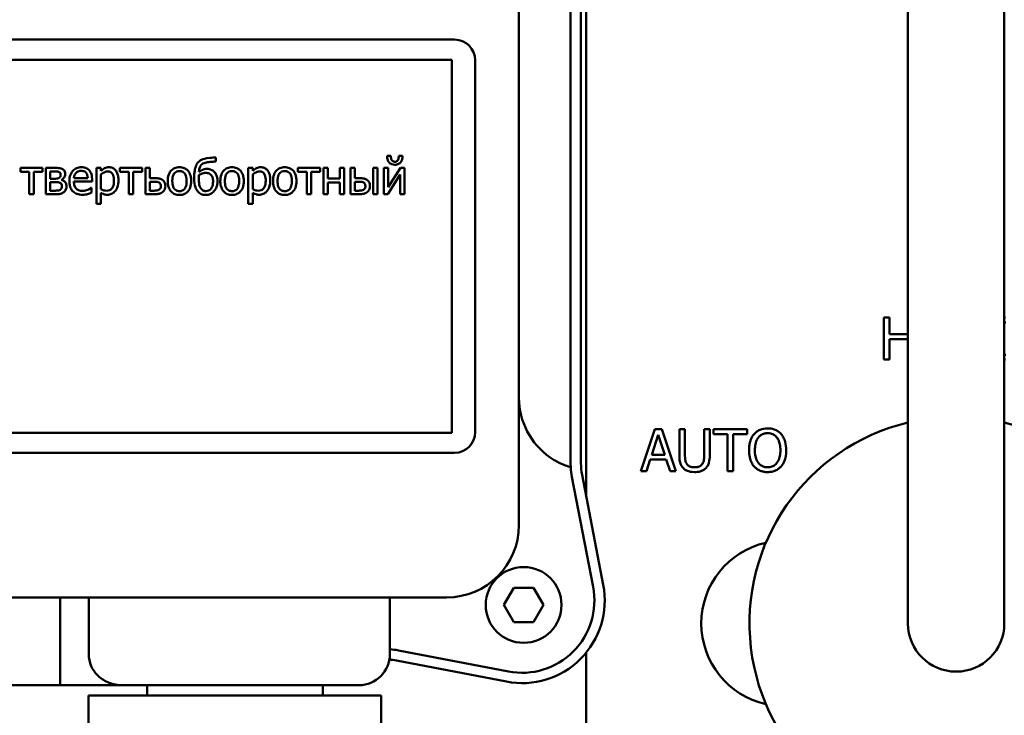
# Model space of a CAD drawing. Header units: millimetres. Extents: x -4813 to 10023, y -389 to 1491.
# Tile 15 of 32: x 513 to 585, y 763 to 813. Entities that reach past the tile are written whole.
import ezdxf

# ---------------------------------------------------------------- set-up
doc = ezdxf.new("R2010")
doc.units = ezdxf.units.MM
doc.header["$LTSCALE"] = 4
doc.layers.add('Видимый контур (ГОСТ)', color=7, linetype='Continuous', lineweight=50)

msp = doc.modelspace()

# ---------------------------------------------------------------- linework, layer by layer
at = {"layer": 'Видимый контур (ГОСТ)'}
for p, q in [((549.495, 776.414), (549.495, 840.914)), ((553.995, 836.419), (553.995, 780.909)), ((553.245, 781.895), (553.245, 835.436)), ((577.731, 828.161), (577.731, 777.276)), ((584.731, 828.161), (584.731, 777.276)), ((554.383, 818.167), (554.383, 798.93)), ((480.316, 811.662), (544.816, 811.662)), ((544.613, 810.205), (482.177, 810.205)), ((544.613, 783.123), (544.613, 810.205)), ((546.316, 810.162), (546.316, 783.162)), ((527.489, 802.81), (527.489, 803.107)), ((540.197, 803.228), (539.921, 803.228)), ((541.045, 803.228), (540.769, 803.228)), ((513.296, 802.343), (513.296, 802.063)), ((514.914, 802.343), (513.296, 802.343)), ((513.296, 802.063), (513.945, 802.063)), ((513.945, 802.063), (513.945, 800.437)), ((514.266, 800.437), (514.266, 802.063)), ((514.266, 802.063), (514.914, 802.063)), ((514.914, 802.063), (514.914, 802.343)), ((515.853, 802.343), (515.153, 802.343)), ((515.153, 802.343), (515.153, 800.437)), ((515.47, 801.565), (515.47, 802.088)), ((515.47, 802.088), (515.775, 802.088)), ((519.144, 802.343), (518.823, 802.343)), ((518.823, 802.343), (518.823, 799.735)), ((519.144, 802.143), (519.144, 802.343)), ((520.527, 802.343), (520.527, 802.063)), ((522.145, 802.343), (520.527, 802.343)), ((520.527, 802.063), (521.176, 802.063)), ((521.176, 802.063), (521.176, 800.437)), ((521.497, 800.437), (521.497, 802.063)), ((521.497, 802.063), (522.145, 802.063)), ((522.145, 802.063), (522.145, 802.343)), ((522.705, 802.343), (522.384, 802.343)), ((522.384, 802.343), (522.384, 800.437)), ((522.705, 801.6), (522.705, 802.343)), ((530.165, 802.343), (529.843, 802.343)), ((529.843, 802.343), (529.843, 799.735)), ((530.165, 802.143), (530.165, 802.343)), ((535.061, 802.343), (533.443, 802.343)), ((533.443, 802.343), (533.443, 802.063)), ((533.443, 802.063), (534.092, 802.063)), ((534.092, 802.063), (534.092, 800.437)), ((534.413, 800.437), (534.413, 802.063)), ((534.413, 802.063), (535.061, 802.063)), ((535.061, 802.063), (535.061, 802.343)), ((535.621, 802.343), (535.3, 802.343)), ((535.3, 802.343), (535.3, 800.437)), ((535.621, 801.571), (535.621, 802.343)), ((536.803, 802.343), (536.482, 802.343)), ((536.482, 802.343), (536.482, 801.571)), ((536.803, 800.437), (536.803, 802.343)), ((537.587, 802.343), (537.266, 802.343)), ((537.266, 802.343), (537.266, 800.437)), ((537.587, 801.6), (537.587, 802.343)), ((539.221, 802.343), (538.9, 802.343)), ((538.9, 802.343), (538.9, 800.437)), ((539.221, 800.437), (539.221, 802.343)), ((540.003, 802.343), (539.686, 802.343)), ((539.686, 802.343), (539.686, 800.437)), ((540.003, 800.943), (540.003, 802.343)), ((540.889, 802.343), (540.003, 800.943)), ((541.189, 802.343), (540.889, 802.343)), ((541.189, 800.437), (541.189, 802.343)), ((515.838, 801.565), (515.47, 801.565)), ((516.283, 801.481), (516.275, 801.491)), ((518.185, 801.602), (517.178, 801.602)), ((517.178, 801.357), (518.498, 801.357)), ((518.498, 801.357), (518.498, 801.532)), ((519.144, 800.793), (519.144, 801.876)), ((523.059, 801.6), (522.705, 801.6)), ((522.705, 800.692), (522.705, 801.341)), ((522.705, 801.341), (522.944, 801.341)), ((530.165, 800.793), (530.165, 801.876)), ((536.482, 801.571), (535.621, 801.571)), ((537.912, 801.6), (537.587, 801.6)), ((537.587, 800.692), (537.587, 801.341)), ((537.587, 801.341), (537.797, 801.341)), ((539.977, 800.437), (540.872, 801.859)), ((540.872, 801.859), (540.872, 800.437)), ((515.47, 800.692), (515.47, 801.316)), ((515.47, 801.316), (515.847, 801.316)), ((515.748, 800.692), (515.47, 800.692)), ((518.463, 800.904), (518.444, 800.904)), ((518.463, 800.554), (518.463, 800.904)), ((522.936, 800.692), (522.705, 800.692)), ((535.621, 800.437), (535.621, 801.295)), ((535.621, 801.295), (536.482, 801.295)), ((536.482, 801.295), (536.482, 800.437)), ((537.789, 800.692), (537.587, 800.692)), ((513.945, 800.437), (514.266, 800.437)), ((515.153, 800.437), (515.902, 800.437)), ((519.144, 799.735), (519.144, 800.534)), ((521.176, 800.437), (521.497, 800.437)), ((522.384, 800.437), (523.051, 800.437)), ((530.165, 799.735), (530.165, 800.534)), ((534.092, 800.437), (534.413, 800.437)), ((535.3, 800.437), (535.621, 800.437)), ((536.482, 800.437), (536.803, 800.437)), ((537.266, 800.437), (537.902, 800.437)), ((538.9, 800.437), (539.221, 800.437)), ((539.686, 800.437), (539.977, 800.437)), ((540.872, 800.437), (541.189, 800.437)), ((518.823, 799.735), (519.144, 799.735)), ((529.843, 799.735), (530.165, 799.735)), ((554.383, 798.93), (554.383, 784.158)), ((576.385, 791.478), (575.98, 791.478)), ((575.98, 788.43), (575.98, 791.478)), ((576.385, 791.478), (576.385, 790.283)), ((584.818, 791.478), (584.731, 791.478)), ((584.731, 791.127), (584.838, 791.127)), ((577.731, 790.283), (576.385, 790.283)), ((576.385, 789.922), (576.385, 788.43)), ((576.385, 789.922), (577.731, 789.922)), ((584.838, 788.781), (584.731, 788.781)), ((575.98, 788.43), (576.385, 788.43)), ((584.731, 788.43), (584.825, 788.43)), ((554.383, 784.158), (554.383, 778.46)), ((482.177, 783.123), (544.613, 783.123)), ((558.334, 780.327), (559.361, 783.375)), ((559.601, 782.96), (559.132, 781.525)), ((559.86, 783.375), (559.361, 783.375)), ((560.073, 781.525), (559.601, 782.96)), ((559.86, 783.375), (560.888, 780.327)), ((561.14, 781.473), (561.14, 783.375)), ((561.545, 783.375), (561.14, 783.375)), ((561.545, 783.375), (561.545, 781.473)), ((563.345, 783.375), (562.94, 783.375)), ((562.94, 781.463), (562.94, 783.375)), ((563.345, 783.375), (563.345, 781.473)), ((566.065, 783.375), (563.615, 783.375)), ((563.615, 783.014), (563.615, 783.375)), ((563.615, 783.014), (564.637, 783.014)), ((564.637, 780.327), (564.637, 783.014)), ((565.042, 783.014), (565.042, 780.327)), ((565.042, 783.014), (566.065, 783.014)), ((566.065, 783.375), (566.065, 783.014)), ((544.816, 781.662), (480.316, 781.662)), ((553.245, 780.909), (553.245, 781.895)), ((560.073, 781.525), (559.132, 781.525)), ((559.02, 781.179), (558.744, 780.327)), ((559.02, 781.179), (560.184, 781.179)), ((560.46, 780.327), (560.184, 781.179)), ((554.875, 771.931), (553.339, 779.918)), ((554.076, 780.059), (555.611, 772.073)), ((558.334, 780.327), (558.744, 780.327)), ((560.46, 780.327), (560.888, 780.327)), ((564.637, 780.327), (565.042, 780.327)), ((577.731, 777.276), (577.731, 769.276)), ((584.731, 769.276), (584.731, 777.276)), ((548.39, 770.616), (549.111, 771.866)), ((549.111, 771.866), (550.555, 771.866)), ((550.555, 771.866), (551.276, 770.616)), ((479.745, 771.164), (544.245, 771.164)), ((516.188, 771.164), (516.188, 764.789)), ((518.263, 771.164), (518.263, 767.039)), ((540.12, 771.164), (540.12, 767.039)), ((549.111, 769.366), (548.39, 770.616)), ((551.276, 770.616), (550.555, 769.366)), ((550.555, 769.366), (549.111, 769.366)), ((540.741, 767.32), (548.728, 765.784)), ((554.383, 767.166), (554.383, 750.013)), ((548.586, 765.048), (540.6, 766.583)), ((507.802, 764.789), (516.188, 764.789)), ((520.688, 764.789), (516.188, 764.789)), ((537.87, 764.789), (520.688, 764.789)), ((522.495, 764.789), (522.495, 764.039)), ((535.245, 764.789), (535.245, 764.039)), ((518.245, 764.039), (518.555, 764.039)), ((518.245, 764.039), (518.245, 758.789)), ((521.31, 764.039), (518.555, 764.039)), ((521.31, 764.039), (524.323, 764.039)), ((531.198, 764.039), (524.323, 764.039)), ((531.198, 764.039), (534.638, 764.039)), ((538.758, 764.039), (534.638, 764.039)), ((538.758, 764.039), (539.495, 764.039)), ((539.495, 764.039), (539.495, 758.789))]:
    msp.add_line(p, q, dxfattribs=at)
msp.add_circle((549.833, 770.616), 2.75, dxfattribs=at)
for centre, radius, start, end in [((544.816, 810.162), 1.5, 0, 90), ((554.745, 785.645), 5.25, 180, 235.32287), ((581.231, 769.276), 15, 103.4934, 76.5066), ((544.816, 783.162), 1.5, 270, 0), ((558.495, 780.909), 5.25, 183.24734, 190.8813), ((558.495, 780.909), 4.5, 180, 190.8813), ((544.245, 776.414), 5.25, 270, 0), ((568.731, 769.276), 6, 102.61116, 257.38884), ((549.719, 770.94), 6, 259.1187, 10.8813), ((549.719, 770.94), 5.25, 259.1187, 10.8813), ((581.231, 769.276), 3.5, 180, 0), ((537.87, 767.039), 2.25, 270, 0), ((539.75, 762.164), 5.25, 79.1187, 85.96327), ((539.75, 762.164), 4.5, 79.1187, 85.71914)]:
    msp.add_arc(centre, radius, start, end, dxfattribs=at)
for points, knots in [([(526.213, 802.767), (526.147, 802.698), (526.098, 802.617), (526.047, 802.491), (526.004, 802.387), (525.97, 802.224)], [-0.1646271, -0.1646271, -0.1646271, -0.1646271, -0.0501144, -0.0501144, 0, 0, 0, 0]), ([(527.046, 803.072), (526.731, 803.043), (526.558, 802.986), (526.358, 802.889), (526.279, 802.836), (526.213, 802.767)], [-0.06693863, -0.06693863, -0.06693863, -0.06693863, -0.0285942, -0.0285942, 0, 0, 0, 0]), ([(526.431, 802.574), (526.465, 802.609), (526.505, 802.637), (526.6, 802.686), (526.657, 802.705), (526.83, 802.748), (526.95, 802.769), (527.071, 802.779)], [-0.06834221, -0.06834221, -0.06834221, -0.06834221, -0.05368399, -0.05368399, -0.03632632, -0.03632632, 0, 0, 0, 0]), ([(527.489, 803.107), (527.43, 803.103), (527.347, 803.097), (527.204, 803.085), (527.126, 803.079), (527.046, 803.072)], [-0.04005058, -0.04005058, -0.04005058, -0.04005058, -0.02417387, -0.02417387, 0, 0, 0, 0]), ([(527.071, 802.779), (527.146, 802.785), (527.225, 802.792), (527.325, 802.8), (527.403, 802.806), (527.489, 802.81)], [-0.1035293, -0.1035293, -0.1035293, -0.1035293, -0.0256536, -0.0256536, 0, 0, 0, 0]), ([(539.921, 803.228), (539.921, 803.098), (539.943, 803.002), (539.989, 802.869), (540.02, 802.81), (540.063, 802.759)], [-0.04216313, -0.04216313, -0.04216313, -0.04216313, -0.02009798, -0.02009798, 0, 0, 0, 0]), ([(540.483, 802.794), (540.459, 802.794), (540.435, 802.796), (540.39, 802.806), (540.369, 802.813), (540.323, 802.838), (540.3, 802.857), (540.262, 802.903), (540.242, 802.935), (540.204, 803.056), (540.197, 803.143), (540.197, 803.228)], [-0.08968987, -0.08968987, -0.08968987, -0.08968987, -0.07511979, -0.07511979, -0.06182491, -0.06182491, -0.04332737, -0.04332737, -0.02559543, -0.02559543, 0, 0, 0, 0]), ([(540.769, 803.228), (540.769, 803.119), (540.757, 803.023), (540.718, 802.931), (540.701, 802.897), (540.646, 802.842), (540.621, 802.825), (540.557, 802.799), (540.52, 802.794), (540.483, 802.794)], [-0.08006488, -0.08006488, -0.08006488, -0.08006488, -0.03426051, -0.03426051, -0.02059069, -0.02059069, -0.01119456, -0.01119456, 0, 0, 0, 0]), ([(540.907, 802.759), (540.955, 802.818), (540.987, 802.888), (541.025, 803.015), (541.045, 803.103), (541.045, 803.228)], [-0.0888199, -0.0888199, -0.0888199, -0.0888199, -0.0376606, -0.0376606, 0, 0, 0, 0]), ([(515.775, 802.088), (515.818, 802.088), (515.94, 802.087), (516.043, 802.075), (516.084, 802.063), (516.122, 802.043)], [-0.03127247, -0.03127247, -0.03127247, -0.03127247, -0.0129988, -0.0129988, 0, 0, 0, 0]), ([(516.353, 802.265), (516.293, 802.298), (516.228, 802.322), (516.12, 802.336), (516.042, 802.343), (515.853, 802.343)], [-0.1536324, -0.1536324, -0.1536324, -0.1536324, -0.0566594, -0.0566594, 0, 0, 0, 0]), ([(516.549, 801.905), (516.549, 801.957), (516.542, 802.009), (516.508, 802.115), (516.482, 802.152), (516.435, 802.21), (516.397, 802.241), (516.353, 802.265)], [-0.02911895, -0.02911895, -0.02911895, -0.02911895, -0.02250333, -0.02250333, -0.01490818, -0.01490818, 0, 0, 0, 0]), ([(517.734, 802.397), (517.672, 802.397), (517.61, 802.391), (517.492, 802.369), (517.437, 802.352), (517.286, 802.288), (517.201, 802.228), (517.067, 802.091), (516.991, 801.997), (516.875, 801.704), (516.853, 801.541), (516.853, 801.38)], [-0.2152837, -0.2152837, -0.2152837, -0.2152837, -0.1821592, -0.1821592, -0.1509997, -0.1509997, -0.0945103, -0.0945103, -0.0483786, -0.0483786, 0, 0, 0, 0]), ([(517.335, 801.983), (517.403, 802.051), (517.466, 802.081), (517.568, 802.124), (517.643, 802.133), (517.716, 802.133)], [-0.03323466, -0.03323466, -0.03323466, -0.03323466, -0.02166138, -0.02166138, 0, 0, 0, 0]), ([(517.716, 802.133), (517.763, 802.133), (517.813, 802.129), (517.887, 802.112), (517.928, 802.1), (518.012, 802.052), (518.047, 802.022), (518.076, 801.985)], [-0.05370931, -0.05370931, -0.05370931, -0.05370931, -0.02907638, -0.02907638, -0.01411923, -0.01411923, 0, 0, 0, 0]), ([(518.286, 802.185), (518.253, 802.22), (518.216, 802.252), (518.136, 802.306), (518.093, 802.328), (517.978, 802.371), (517.878, 802.397), (517.734, 802.397)], [-0.09949335, -0.09949335, -0.09949335, -0.09949335, -0.07127121, -0.07127121, -0.0432676, -0.0432676, 0, 0, 0, 0]), ([(518.498, 801.532), (518.498, 801.749), (518.461, 801.878), (518.393, 802.045), (518.347, 802.12), (518.286, 802.185)], [-0.05407838, -0.05407838, -0.05407838, -0.05407838, -0.02663903, -0.02663903, 0, 0, 0, 0]), ([(519.727, 802.397), (519.671, 802.397), (519.616, 802.391), (519.509, 802.367), (519.458, 802.348), (519.371, 802.305), (519.263, 802.252), (519.144, 802.143)], [-0.1707736, -0.1707736, -0.1707736, -0.1707736, -0.1088514, -0.1088514, -0.0483514, -0.0483514, 0, 0, 0, 0]), ([(519.144, 801.876), (519.264, 801.976), (519.37, 802.026), (519.492, 802.076), (519.569, 802.092), (519.648, 802.092)], [-0.03964062, -0.03964062, -0.03964062, -0.03964062, -0.02395306, -0.02395306, 0, 0, 0, 0]), ([(519.648, 802.092), (519.683, 802.092), (519.718, 802.089), (519.783, 802.075), (519.813, 802.065), (519.881, 802.031), (519.915, 802.004), (519.96, 801.952), (519.997, 801.904), (520.074, 801.694), (520.089, 801.549), (520.089, 801.404)], [-0.2209788, -0.2209788, -0.2209788, -0.2209788, -0.1751829, -0.1751829, -0.1335611, -0.1335611, -0.0753335, -0.0753335, -0.0434994, -0.0434994, 0, 0, 0, 0]), ([(520.42, 801.441), (520.42, 801.548), (520.412, 801.656), (520.374, 801.85), (520.346, 801.939), (520.274, 802.085), (520.227, 802.162), (520.106, 802.281), (520.046, 802.322), (519.898, 802.383), (519.813, 802.397), (519.727, 802.397)], [-0.1580726, -0.1580726, -0.1580726, -0.1580726, -0.1146325, -0.1146325, -0.076817, -0.076817, -0.04809, -0.04809, -0.0258299, -0.0258299, 0, 0, 0, 0]), ([(524.848, 802.397), (524.786, 802.397), (524.724, 802.391), (524.606, 802.368), (524.55, 802.351), (524.403, 802.287), (524.322, 802.229), (524.191, 802.092), (524.124, 802.002), (524.016, 801.72), (523.996, 801.553), (523.996, 801.39)], [-0.1965671, -0.1965671, -0.1965671, -0.1965671, -0.1669586, -0.1669586, -0.1392111, -0.1392111, -0.090665, -0.090665, -0.0487493, -0.0487493, 0, 0, 0, 0]), ([(524.327, 801.39), (524.327, 801.473), (524.332, 801.559), (524.357, 801.708), (524.375, 801.776), (524.429, 801.897), (524.463, 801.948), (524.548, 802.032), (524.595, 802.063), (524.711, 802.11), (524.779, 802.121), (524.848, 802.121)], [-0.1002331, -0.1002331, -0.1002331, -0.1002331, -0.0761578, -0.0761578, -0.0564033, -0.0564033, -0.0377165, -0.0377165, -0.0205958, -0.0205958, 0, 0, 0, 0]), ([(525.698, 801.39), (525.698, 801.484), (525.691, 801.579), (525.66, 801.753), (525.638, 801.833), (525.555, 802.028), (525.491, 802.112), (525.357, 802.244), (525.277, 802.298), (525.079, 802.379), (524.964, 802.397), (524.848, 802.397)], [-0.1279881, -0.1279881, -0.1279881, -0.1279881, -0.1084308, -0.1084308, -0.0911669, -0.0911669, -0.0642888, -0.0642888, -0.0348083, -0.0348083, 0, 0, 0, 0]), ([(524.848, 802.121), (524.89, 802.121), (524.931, 802.117), (525.01, 802.1), (525.046, 802.087), (525.131, 802.044), (525.175, 802.008), (525.249, 801.922), (525.287, 801.862), (525.355, 801.654), (525.367, 801.516), (525.367, 801.39)], [-0.1323379, -0.1323379, -0.1323379, -0.1323379, -0.1120743, -0.1120743, -0.0933835, -0.0933835, -0.0654607, -0.0654607, -0.0378555, -0.0378555, 0, 0, 0, 0]), ([(525.97, 802.224), (525.949, 802.123), (525.93, 802.01), (525.919, 801.879), (525.91, 801.778), (525.91, 801.647)], [-0.1776046, -0.1776046, -0.1776046, -0.1776046, -0.039304, -0.039304, 0, 0, 0, 0]), ([(526.256, 802.061), (526.27, 802.188), (526.298, 802.343), (526.372, 802.499), (526.398, 802.54), (526.431, 802.574)], [-0.05196386, -0.05196386, -0.05196386, -0.05196386, -0.01408717, -0.01408717, 0, 0, 0, 0]), ([(526.836, 802.275), (526.782, 802.275), (526.728, 802.27), (526.624, 802.249), (526.574, 802.234), (526.496, 802.2), (526.387, 802.154), (526.256, 802.061)], [-0.2039463, -0.2039463, -0.2039463, -0.2039463, -0.124883, -0.124883, -0.0484119, -0.0484119, 0, 0, 0, 0]), ([(527.378, 802.061), (527.342, 802.097), (527.304, 802.129), (527.221, 802.183), (527.177, 802.205), (527.072, 802.245), (526.973, 802.275), (526.836, 802.275)], [-0.1059207, -0.1059207, -0.1059207, -0.1059207, -0.0733001, -0.0733001, -0.0410321, -0.0410321, 0, 0, 0, 0]), ([(527.61, 801.374), (527.61, 801.459), (527.604, 801.545), (527.576, 801.691), (527.557, 801.764), (527.487, 801.924), (527.439, 801.998), (527.378, 802.061)], [-0.08726283, -0.08726283, -0.08726283, -0.08726283, -0.05241887, -0.05241887, -0.02646081, -0.02646081, 0, 0, 0, 0]), ([(528.664, 802.397), (528.602, 802.397), (528.54, 802.391), (528.422, 802.368), (528.366, 802.351), (528.22, 802.287), (528.138, 802.229), (528.007, 802.092), (527.941, 802.002), (527.832, 801.72), (527.812, 801.553), (527.812, 801.39)], [-0.1965671, -0.1965671, -0.1965671, -0.1965671, -0.1669586, -0.1669586, -0.1392111, -0.1392111, -0.090665, -0.090665, -0.0487493, -0.0487493, 0, 0, 0, 0]), ([(528.143, 801.39), (528.143, 801.473), (528.148, 801.559), (528.174, 801.708), (528.192, 801.776), (528.246, 801.897), (528.279, 801.948), (528.364, 802.032), (528.411, 802.063), (528.527, 802.11), (528.595, 802.121), (528.664, 802.121)], [-0.1002331, -0.1002331, -0.1002331, -0.1002331, -0.0761578, -0.0761578, -0.0564033, -0.0564033, -0.0377165, -0.0377165, -0.0205958, -0.0205958, 0, 0, 0, 0]), ([(529.514, 801.39), (529.514, 801.484), (529.507, 801.579), (529.476, 801.753), (529.454, 801.833), (529.371, 802.028), (529.307, 802.112), (529.173, 802.244), (529.093, 802.298), (528.895, 802.379), (528.78, 802.397), (528.664, 802.397)], [-0.1279881, -0.1279881, -0.1279881, -0.1279881, -0.1084308, -0.1084308, -0.0911669, -0.0911669, -0.0642888, -0.0642888, -0.0348083, -0.0348083, 0, 0, 0, 0]), ([(528.664, 802.121), (528.706, 802.121), (528.747, 802.117), (528.826, 802.1), (528.862, 802.087), (528.947, 802.044), (528.991, 802.008), (529.065, 801.922), (529.103, 801.862), (529.171, 801.654), (529.183, 801.516), (529.183, 801.39)], [-0.1323379, -0.1323379, -0.1323379, -0.1323379, -0.1120743, -0.1120743, -0.0933835, -0.0933835, -0.0654607, -0.0654607, -0.0378555, -0.0378555, 0, 0, 0, 0]), ([(530.747, 802.397), (530.692, 802.397), (530.637, 802.391), (530.529, 802.367), (530.479, 802.348), (530.391, 802.305), (530.284, 802.252), (530.165, 802.143)], [-0.1707736, -0.1707736, -0.1707736, -0.1707736, -0.1088514, -0.1088514, -0.0483514, -0.0483514, 0, 0, 0, 0]), ([(530.165, 801.876), (530.284, 801.976), (530.39, 802.026), (530.512, 802.076), (530.589, 802.092), (530.669, 802.092)], [-0.03964062, -0.03964062, -0.03964062, -0.03964062, -0.02395306, -0.02395306, 0, 0, 0, 0]), ([(530.669, 802.092), (530.704, 802.092), (530.739, 802.089), (530.804, 802.075), (530.834, 802.065), (530.901, 802.031), (530.936, 802.004), (530.98, 801.952), (531.017, 801.904), (531.094, 801.694), (531.109, 801.549), (531.109, 801.404)], [-0.2209788, -0.2209788, -0.2209788, -0.2209788, -0.1751829, -0.1751829, -0.1335611, -0.1335611, -0.0753335, -0.0753335, -0.0434994, -0.0434994, 0, 0, 0, 0]), ([(531.441, 801.441), (531.441, 801.548), (531.433, 801.656), (531.394, 801.85), (531.366, 801.939), (531.295, 802.085), (531.248, 802.162), (531.127, 802.281), (531.066, 802.322), (530.918, 802.383), (530.833, 802.397), (530.747, 802.397)], [-0.1580726, -0.1580726, -0.1580726, -0.1580726, -0.1146325, -0.1146325, -0.076817, -0.076817, -0.04809, -0.04809, -0.0258299, -0.0258299, 0, 0, 0, 0]), ([(532.49, 802.397), (532.428, 802.397), (532.366, 802.391), (532.248, 802.368), (532.193, 802.351), (532.046, 802.287), (531.965, 802.229), (531.834, 802.092), (531.767, 802.002), (531.659, 801.72), (531.638, 801.553), (531.638, 801.39)], [-0.1965671, -0.1965671, -0.1965671, -0.1965671, -0.1669586, -0.1669586, -0.1392111, -0.1392111, -0.090665, -0.090665, -0.0487493, -0.0487493, 0, 0, 0, 0]), ([(531.97, 801.39), (531.97, 801.473), (531.975, 801.559), (532, 801.708), (532.018, 801.776), (532.072, 801.897), (532.106, 801.948), (532.191, 802.032), (532.237, 802.063), (532.354, 802.11), (532.422, 802.121), (532.49, 802.121)], [-0.1002331, -0.1002331, -0.1002331, -0.1002331, -0.0761578, -0.0761578, -0.0564033, -0.0564033, -0.0377165, -0.0377165, -0.0205958, -0.0205958, 0, 0, 0, 0]), ([(533.341, 801.39), (533.341, 801.484), (533.334, 801.579), (533.303, 801.753), (533.281, 801.833), (533.198, 802.028), (533.133, 802.112), (533, 802.244), (532.92, 802.298), (532.721, 802.379), (532.606, 802.397), (532.49, 802.397)], [-0.1279881, -0.1279881, -0.1279881, -0.1279881, -0.1084308, -0.1084308, -0.0911669, -0.0911669, -0.0642888, -0.0642888, -0.0348083, -0.0348083, 0, 0, 0, 0]), ([(532.49, 802.121), (532.532, 802.121), (532.574, 802.117), (532.652, 802.1), (532.688, 802.087), (532.774, 802.044), (532.818, 802.008), (532.892, 801.922), (532.929, 801.862), (532.997, 801.654), (533.009, 801.516), (533.009, 801.39)], [-0.1323379, -0.1323379, -0.1323379, -0.1323379, -0.1120743, -0.1120743, -0.0933835, -0.0933835, -0.0654607, -0.0654607, -0.0378555, -0.0378555, 0, 0, 0, 0]), ([(540.063, 802.759), (540.089, 802.728), (540.117, 802.701), (540.19, 802.648), (540.228, 802.629), (540.327, 802.589), (540.405, 802.578), (540.483, 802.578)], [-0.03896805, -0.03896805, -0.03896805, -0.03896805, -0.03202999, -0.03202999, -0.02336193, -0.02336193, 0, 0, 0, 0]), ([(540.483, 802.578), (540.533, 802.578), (540.585, 802.581), (540.687, 802.602), (540.723, 802.617), (540.812, 802.663), (540.863, 802.707), (540.907, 802.759)], [-0.03870695, -0.03870695, -0.03870695, -0.03870695, -0.02991714, -0.02991714, -0.02039488, -0.02039488, 0, 0, 0, 0]), ([(516.114, 801.623), (516.06, 801.591), (516.024, 801.581), (515.968, 801.568), (515.906, 801.565), (515.838, 801.565)], [-0.03060841, -0.03060841, -0.03060841, -0.03060841, -0.02025784, -0.02025784, 0, 0, 0, 0]), ([(516.217, 801.855), (516.217, 801.819), (516.214, 801.781), (516.194, 801.711), (516.182, 801.69), (516.157, 801.655), (516.137, 801.637), (516.114, 801.623)], [-0.01777237, -0.01777237, -0.01777237, -0.01777237, -0.01287674, -0.01287674, -0.00813047, -0.00813047, 0, 0, 0, 0]), ([(516.122, 802.043), (516.14, 802.033), (516.156, 802.022), (516.185, 801.991), (516.193, 801.975), (516.212, 801.928), (516.217, 801.891), (516.217, 801.855)], [-0.0188958, -0.0188958, -0.0188958, -0.0188958, -0.01513739, -0.01513739, -0.01078398, -0.01078398, 0, 0, 0, 0]), ([(516.275, 801.491), (516.332, 801.519), (516.383, 801.555), (516.456, 801.633), (516.491, 801.678), (516.538, 801.791), (516.549, 801.847), (516.549, 801.905)], [-0.06542851, -0.06542851, -0.06542851, -0.06542851, -0.03657363, -0.03657363, -0.01731848, -0.01731848, 0, 0, 0, 0]), ([(516.647, 801.013), (516.647, 801.058), (516.643, 801.102), (516.623, 801.184), (516.608, 801.222), (516.551, 801.32), (516.502, 801.364), (516.412, 801.433), (516.35, 801.463), (516.283, 801.481)], [-0.04954174, -0.04954174, -0.04954174, -0.04954174, -0.04152587, -0.04152587, -0.03416234, -0.03416234, -0.02091185, -0.02091185, 0, 0, 0, 0]), ([(516.853, 801.38), (516.853, 801.291), (516.86, 801.202), (516.89, 801.037), (516.912, 800.961), (516.986, 800.794), (517.043, 800.709), (517.195, 800.562), (517.284, 800.506), (517.519, 800.413), (517.667, 800.394), (517.812, 800.394)], [-0.1571305, -0.1571305, -0.1571305, -0.1571305, -0.1306037, -0.1306037, -0.1069793, -0.1069793, -0.0757702, -0.0757702, -0.0436853, -0.0436853, 0, 0, 0, 0]), ([(517.178, 801.602), (517.187, 801.699), (517.206, 801.767), (517.251, 801.878), (517.288, 801.934), (517.335, 801.983)], [-0.03579781, -0.03579781, -0.03579781, -0.03579781, -0.02034147, -0.02034147, 0, 0, 0, 0]), ([(517.808, 800.674), (517.756, 800.674), (517.704, 800.678), (517.606, 800.696), (517.56, 800.71), (517.452, 800.758), (517.395, 800.798), (517.312, 800.884), (517.266, 800.943), (517.192, 801.137), (517.178, 801.249), (517.178, 801.357)], [-0.1673314, -0.1673314, -0.1673314, -0.1673314, -0.1352475, -0.1352475, -0.1060725, -0.1060725, -0.0622902, -0.0622902, -0.032534, -0.032534, 0, 0, 0, 0]), ([(518.076, 801.985), (518.094, 801.963), (518.109, 801.939), (518.137, 801.88), (518.148, 801.849), (518.174, 801.755), (518.183, 801.676), (518.185, 801.602)], [-0.03484351, -0.03484351, -0.03484351, -0.03484351, -0.02935508, -0.02935508, -0.02224488, -0.02224488, 0, 0, 0, 0]), ([(520.089, 801.404), (520.089, 801.325), (520.084, 801.244), (520.058, 801.1), (520.039, 801.034), (519.979, 800.904), (519.941, 800.854), (519.864, 800.777), (519.817, 800.746), (519.7, 800.698), (519.632, 800.688), (519.564, 800.688)], [-0.08289725, -0.08289725, -0.08289725, -0.08289725, -0.06682663, -0.06682663, -0.05330091, -0.05330091, -0.03776178, -0.03776178, -0.02052317, -0.02052317, 0, 0, 0, 0]), ([(519.618, 800.4), (519.668, 800.4), (519.719, 800.404), (519.816, 800.424), (519.863, 800.438), (519.996, 800.496), (520.073, 800.553), (520.209, 800.693), (520.281, 800.791), (520.398, 801.092), (520.42, 801.269), (520.42, 801.441)], [-0.1865525, -0.1865525, -0.1865525, -0.1865525, -0.1633536, -0.1633536, -0.141092, -0.141092, -0.0967515, -0.0967515, -0.051862, -0.051862, 0, 0, 0, 0]), ([(522.944, 801.341), (523.041, 801.341), (523.138, 801.344), (523.281, 801.321), (523.325, 801.305), (523.366, 801.281)], [-0.04329617, -0.04329617, -0.04329617, -0.04329617, -0.01426612, -0.01426612, 0, 0, 0, 0]), ([(523.627, 801.468), (523.59, 801.495), (523.551, 801.52), (523.472, 801.556), (523.432, 801.57), (523.282, 801.598), (523.17, 801.6), (523.059, 801.6)], [-0.05953863, -0.05953863, -0.05953863, -0.05953863, -0.04581532, -0.04581532, -0.03331932, -0.03331932, 0, 0, 0, 0]), ([(523.825, 801.028), (523.825, 801.084), (523.819, 801.14), (523.794, 801.237), (523.776, 801.289), (523.715, 801.39), (523.675, 801.433), (523.627, 801.468)], [-0.05798703, -0.05798703, -0.05798703, -0.05798703, -0.03551447, -0.03551447, -0.01786628, -0.01786628, 0, 0, 0, 0]), ([(523.996, 801.39), (523.996, 801.293), (524.003, 801.195), (524.037, 801.015), (524.062, 800.932), (524.15, 800.738), (524.215, 800.657), (524.34, 800.534), (524.419, 800.481), (524.616, 800.401), (524.732, 800.383), (524.848, 800.383)], [-0.121646, -0.121646, -0.121646, -0.121646, -0.1035839, -0.1035839, -0.0875016, -0.0875016, -0.0639129, -0.0639129, -0.034892, -0.034892, 0, 0, 0, 0]), ([(524.848, 800.659), (524.807, 800.659), (524.767, 800.663), (524.691, 800.679), (524.656, 800.691), (524.57, 800.734), (524.526, 800.769), (524.434, 800.876), (524.401, 800.947), (524.34, 801.128), (524.327, 801.264), (524.327, 801.39)], [-0.08854708, -0.08854708, -0.08854708, -0.08854708, -0.07920786, -0.07920786, -0.07055292, -0.07055292, -0.05719133, -0.05719133, -0.03789944, -0.03789944, 0, 0, 0, 0]), ([(524.848, 800.383), (524.911, 800.383), (524.975, 800.389), (525.096, 800.412), (525.152, 800.43), (525.298, 800.494), (525.378, 800.551), (525.504, 800.685), (525.57, 800.773), (525.678, 801.058), (525.698, 801.227), (525.698, 801.39)], [-0.2034226, -0.2034226, -0.2034226, -0.2034226, -0.1714141, -0.1714141, -0.1415887, -0.1415887, -0.0911935, -0.0911935, -0.0490224, -0.0490224, 0, 0, 0, 0]), ([(525.367, 801.39), (525.367, 801.307), (525.361, 801.221), (525.335, 801.072), (525.317, 801.004), (525.255, 800.866), (525.216, 800.819), (525.143, 800.747), (525.097, 800.716), (524.982, 800.67), (524.915, 800.659), (524.848, 800.659)], [-0.07603966, -0.07603966, -0.07603966, -0.07603966, -0.06225798, -0.06225798, -0.05089171, -0.05089171, -0.03724312, -0.03724312, -0.02025657, -0.02025657, 0, 0, 0, 0]), ([(525.91, 801.647), (525.91, 801.299), (525.956, 801.088), (526.045, 800.834), (526.098, 800.729), (526.171, 800.639)], [-0.08079516, -0.08079516, -0.08079516, -0.08079516, -0.03490236, -0.03490236, 0, 0, 0, 0]), ([(526.241, 801.606), (526.241, 801.641), (526.242, 801.672), (526.246, 801.744), (526.248, 801.78), (526.252, 801.812)], [-0.02162995, -0.02162995, -0.02162995, -0.02162995, -0.00964501, -0.00964501, 0, 0, 0, 0]), ([(526.422, 800.832), (526.391, 800.87), (526.366, 800.913), (526.319, 801.017), (526.3, 801.077), (526.253, 801.265), (526.241, 801.438), (526.241, 801.606)], [-0.07929962, -0.07929962, -0.07929962, -0.07929962, -0.06689645, -0.06689645, -0.05040297, -0.05040297, 0, 0, 0, 0]), ([(526.252, 801.812), (526.354, 801.883), (526.443, 801.918), (526.581, 801.966), (526.67, 801.981), (526.762, 801.981)], [-0.0437637, -0.0437637, -0.0437637, -0.0437637, -0.0275263, -0.0275263, 0, 0, 0, 0]), ([(526.762, 801.981), (526.804, 801.981), (526.847, 801.977), (526.927, 801.962), (526.963, 801.95), (527.051, 801.91), (527.096, 801.877), (527.17, 801.797), (527.208, 801.744), (527.273, 801.567), (527.285, 801.459), (527.285, 801.355)], [-0.1256639, -0.1256639, -0.1256639, -0.1256639, -0.1044851, -0.1044851, -0.0851787, -0.0851787, -0.0564785, -0.0564785, -0.0310951, -0.0310951, 0, 0, 0, 0]), ([(527.285, 801.355), (527.285, 801.28), (527.279, 801.203), (527.252, 801.064), (527.233, 801.001), (527.178, 800.886), (527.143, 800.834), (527.059, 800.75), (527.013, 800.72), (526.9, 800.674), (526.834, 800.663), (526.768, 800.663)], [-0.09764738, -0.09764738, -0.09764738, -0.09764738, -0.0749537, -0.0749537, -0.05528274, -0.05528274, -0.03666314, -0.03666314, -0.01984646, -0.01984646, 0, 0, 0, 0]), ([(527.351, 800.651), (527.436, 800.742), (527.497, 800.85), (527.568, 801.04), (527.61, 801.176), (527.61, 801.374)], [-0.1524878, -0.1524878, -0.1524878, -0.1524878, -0.0593229, -0.0593229, 0, 0, 0, 0]), ([(527.812, 801.39), (527.812, 801.293), (527.819, 801.195), (527.854, 801.015), (527.878, 800.932), (527.967, 800.738), (528.031, 800.657), (528.156, 800.534), (528.235, 800.481), (528.432, 800.401), (528.548, 800.383), (528.664, 800.383)], [-0.121646, -0.121646, -0.121646, -0.121646, -0.1035839, -0.1035839, -0.0875016, -0.0875016, -0.0639129, -0.0639129, -0.034892, -0.034892, 0, 0, 0, 0]), ([(528.664, 800.659), (528.624, 800.659), (528.583, 800.663), (528.507, 800.679), (528.472, 800.691), (528.387, 800.734), (528.342, 800.769), (528.25, 800.876), (528.217, 800.947), (528.156, 801.128), (528.143, 801.264), (528.143, 801.39)], [-0.08854708, -0.08854708, -0.08854708, -0.08854708, -0.07920786, -0.07920786, -0.07055292, -0.07055292, -0.05719133, -0.05719133, -0.03789944, -0.03789944, 0, 0, 0, 0]), ([(528.664, 800.383), (528.728, 800.383), (528.791, 800.389), (528.912, 800.412), (528.968, 800.43), (529.114, 800.494), (529.194, 800.551), (529.32, 800.685), (529.386, 800.773), (529.494, 801.058), (529.514, 801.227), (529.514, 801.39)], [-0.2034226, -0.2034226, -0.2034226, -0.2034226, -0.1714141, -0.1714141, -0.1415887, -0.1415887, -0.0911935, -0.0911935, -0.0490224, -0.0490224, 0, 0, 0, 0]), ([(529.183, 801.39), (529.183, 801.307), (529.177, 801.221), (529.152, 801.072), (529.133, 801.004), (529.071, 800.866), (529.032, 800.819), (528.96, 800.747), (528.913, 800.716), (528.798, 800.67), (528.732, 800.659), (528.664, 800.659)], [-0.07603966, -0.07603966, -0.07603966, -0.07603966, -0.06225798, -0.06225798, -0.05089171, -0.05089171, -0.03724312, -0.03724312, -0.02025657, -0.02025657, 0, 0, 0, 0]), ([(531.109, 801.404), (531.109, 801.325), (531.104, 801.244), (531.078, 801.1), (531.06, 801.034), (531, 800.904), (530.962, 800.854), (530.884, 800.777), (530.837, 800.746), (530.721, 800.698), (530.653, 800.688), (530.584, 800.688)], [-0.08289725, -0.08289725, -0.08289725, -0.08289725, -0.06682663, -0.06682663, -0.05330091, -0.05330091, -0.03776178, -0.03776178, -0.02052317, -0.02052317, 0, 0, 0, 0]), ([(530.638, 800.4), (530.689, 800.4), (530.739, 800.404), (530.837, 800.424), (530.883, 800.438), (531.017, 800.496), (531.094, 800.553), (531.229, 800.693), (531.301, 800.791), (531.418, 801.092), (531.441, 801.269), (531.441, 801.441)], [-0.1865525, -0.1865525, -0.1865525, -0.1865525, -0.1633536, -0.1633536, -0.141092, -0.141092, -0.0967515, -0.0967515, -0.051862, -0.051862, 0, 0, 0, 0]), ([(531.638, 801.39), (531.638, 801.293), (531.646, 801.195), (531.68, 801.015), (531.705, 800.932), (531.793, 800.738), (531.858, 800.657), (531.982, 800.534), (532.061, 800.481), (532.259, 800.401), (532.374, 800.383), (532.49, 800.383)], [-0.121646, -0.121646, -0.121646, -0.121646, -0.1035839, -0.1035839, -0.0875016, -0.0875016, -0.0639129, -0.0639129, -0.034892, -0.034892, 0, 0, 0, 0]), ([(532.49, 800.659), (532.45, 800.659), (532.41, 800.663), (532.334, 800.679), (532.298, 800.691), (532.213, 800.734), (532.169, 800.769), (532.076, 800.876), (532.044, 800.947), (531.982, 801.128), (531.97, 801.264), (531.97, 801.39)], [-0.08854708, -0.08854708, -0.08854708, -0.08854708, -0.07920786, -0.07920786, -0.07055292, -0.07055292, -0.05719133, -0.05719133, -0.03789944, -0.03789944, 0, 0, 0, 0]), ([(532.49, 800.383), (532.554, 800.383), (532.618, 800.389), (532.738, 800.412), (532.795, 800.43), (532.94, 800.494), (533.02, 800.551), (533.147, 800.685), (533.213, 800.773), (533.321, 801.058), (533.341, 801.227), (533.341, 801.39)], [-0.2034226, -0.2034226, -0.2034226, -0.2034226, -0.1714141, -0.1714141, -0.1415887, -0.1415887, -0.0911935, -0.0911935, -0.0490224, -0.0490224, 0, 0, 0, 0]), ([(533.009, 801.39), (533.009, 801.307), (533.004, 801.221), (532.978, 801.072), (532.96, 801.004), (532.898, 800.866), (532.859, 800.819), (532.786, 800.747), (532.74, 800.716), (532.625, 800.67), (532.558, 800.659), (532.49, 800.659)], [-0.07603966, -0.07603966, -0.07603966, -0.07603966, -0.06225798, -0.06225798, -0.05089171, -0.05089171, -0.03724312, -0.03724312, -0.02025657, -0.02025657, 0, 0, 0, 0]), ([(537.797, 801.341), (537.894, 801.341), (537.991, 801.344), (538.134, 801.321), (538.178, 801.305), (538.219, 801.281)], [-0.04329617, -0.04329617, -0.04329617, -0.04329617, -0.01426612, -0.01426612, 0, 0, 0, 0]), ([(538.48, 801.468), (538.443, 801.495), (538.404, 801.52), (538.325, 801.556), (538.285, 801.57), (538.135, 801.598), (538.023, 801.6), (537.912, 801.6)], [-0.05953863, -0.05953863, -0.05953863, -0.05953863, -0.04581532, -0.04581532, -0.03331932, -0.03331932, 0, 0, 0, 0]), ([(538.678, 801.028), (538.678, 801.084), (538.672, 801.14), (538.647, 801.237), (538.629, 801.289), (538.568, 801.39), (538.528, 801.433), (538.48, 801.468)], [-0.05798703, -0.05798703, -0.05798703, -0.05798703, -0.03551447, -0.03551447, -0.01786628, -0.01786628, 0, 0, 0, 0]), ([(516.18, 800.76), (516.157, 800.746), (516.131, 800.735), (516.067, 800.713), (516.033, 800.708), (515.941, 800.695), (515.84, 800.692), (515.748, 800.692)], [-0.0376926, -0.0376926, -0.0376926, -0.0376926, -0.03357637, -0.03357637, -0.0275588, -0.0275588, 0, 0, 0, 0]), ([(515.847, 801.316), (515.91, 801.316), (515.973, 801.315), (516.081, 801.304), (516.123, 801.292), (516.164, 801.273)], [-0.03240578, -0.03240578, -0.03240578, -0.03240578, -0.01345524, -0.01345524, 0, 0, 0, 0]), ([(516.164, 801.273), (516.2, 801.256), (516.234, 801.235), (516.278, 801.19), (516.287, 801.173), (516.31, 801.114), (516.316, 801.063), (516.316, 801.011)], [-0.03039874, -0.03039874, -0.03039874, -0.03039874, -0.02171475, -0.02171475, -0.01537757, -0.01537757, 0, 0, 0, 0]), ([(516.316, 801.011), (516.316, 800.979), (516.313, 800.945), (516.296, 800.883), (516.284, 800.86), (516.245, 800.807), (516.214, 800.781), (516.18, 800.76)], [-0.02756165, -0.02756165, -0.02756165, -0.02756165, -0.01955709, -0.01955709, -0.01186222, -0.01186222, 0, 0, 0, 0]), ([(516.45, 800.591), (516.484, 800.618), (516.515, 800.648), (516.568, 800.717), (516.591, 800.756), (516.636, 800.866), (516.647, 800.939), (516.647, 801.013)], [-0.04848371, -0.04848371, -0.04848371, -0.04848371, -0.03543463, -0.03543463, -0.0222708, -0.0222708, 0, 0, 0, 0]), ([(518.199, 800.758), (518.141, 800.732), (518.078, 800.712), (517.98, 800.689), (517.906, 800.674), (517.808, 800.674)], [-0.0821068, -0.0821068, -0.0821068, -0.0821068, -0.02943768, -0.02943768, 0, 0, 0, 0]), ([(518.444, 800.904), (518.414, 800.879), (518.379, 800.855), (518.313, 800.815), (518.267, 800.791), (518.199, 800.758)], [-0.04557649, -0.04557649, -0.04557649, -0.04557649, -0.0226075, -0.0226075, 0, 0, 0, 0]), ([(519.564, 800.688), (519.466, 800.688), (519.401, 800.7), (519.288, 800.729), (519.21, 800.762), (519.144, 800.793)], [-0.03459882, -0.03459882, -0.03459882, -0.03459882, -0.02186029, -0.02186029, 0, 0, 0, 0]), ([(523.362, 800.762), (523.3, 800.725), (523.236, 800.712), (523.126, 800.695), (523.026, 800.692), (522.936, 800.692)], [-0.04038043, -0.04038043, -0.04038043, -0.04038043, -0.02713483, -0.02713483, 0, 0, 0, 0]), ([(523.493, 801.022), (523.493, 800.988), (523.49, 800.953), (523.475, 800.893), (523.464, 800.868), (523.425, 800.811), (523.395, 800.784), (523.362, 800.762)], [-0.03079555, -0.03079555, -0.03079555, -0.03079555, -0.02069587, -0.02069587, -0.01201852, -0.01201852, 0, 0, 0, 0]), ([(523.366, 801.281), (523.389, 801.267), (523.41, 801.25), (523.448, 801.206), (523.46, 801.183), (523.486, 801.119), (523.493, 801.071), (523.493, 801.022)], [-0.02562609, -0.02562609, -0.02562609, -0.02562609, -0.02059194, -0.02059194, -0.01468201, -0.01468201, 0, 0, 0, 0]), ([(523.619, 800.593), (523.655, 800.62), (523.686, 800.651), (523.745, 800.727), (523.767, 800.769), (523.812, 800.877), (523.825, 800.951), (523.825, 801.028)], [-0.04562771, -0.04562771, -0.04562771, -0.04562771, -0.03501778, -0.03501778, -0.02289269, -0.02289269, 0, 0, 0, 0]), ([(526.171, 800.639), (526.206, 800.597), (526.245, 800.559), (526.332, 800.494), (526.378, 800.467), (526.497, 800.417), (526.603, 800.383), (526.756, 800.383)], [-0.1122058, -0.1122058, -0.1122058, -0.1122058, -0.0787375, -0.0787375, -0.0458831, -0.0458831, 0, 0, 0, 0]), ([(526.768, 800.663), (526.73, 800.663), (526.692, 800.667), (526.625, 800.683), (526.589, 800.695), (526.503, 800.744), (526.459, 800.787), (526.422, 800.832)], [-0.04464678, -0.04464678, -0.04464678, -0.04464678, -0.02978997, -0.02978997, -0.0175654, -0.0175654, 0, 0, 0, 0]), ([(526.756, 800.383), (526.815, 800.383), (526.873, 800.389), (526.987, 800.414), (527.04, 800.432), (527.191, 800.502), (527.277, 800.57), (527.351, 800.651)], [-0.06757149, -0.06757149, -0.06757149, -0.06757149, -0.05000853, -0.05000853, -0.03296637, -0.03296637, 0, 0, 0, 0]), ([(530.584, 800.688), (530.487, 800.688), (530.421, 800.7), (530.309, 800.729), (530.23, 800.762), (530.165, 800.793)], [-0.03459882, -0.03459882, -0.03459882, -0.03459882, -0.02186029, -0.02186029, 0, 0, 0, 0]), ([(538.215, 800.762), (538.153, 800.725), (538.089, 800.712), (537.979, 800.695), (537.879, 800.692), (537.789, 800.692)], [-0.04038043, -0.04038043, -0.04038043, -0.04038043, -0.02713483, -0.02713483, 0, 0, 0, 0]), ([(538.346, 801.022), (538.346, 800.988), (538.343, 800.953), (538.328, 800.893), (538.317, 800.868), (538.278, 800.811), (538.248, 800.784), (538.215, 800.762)], [-0.03079555, -0.03079555, -0.03079555, -0.03079555, -0.02069587, -0.02069587, -0.01201852, -0.01201852, 0, 0, 0, 0]), ([(538.219, 801.281), (538.242, 801.267), (538.263, 801.25), (538.301, 801.206), (538.313, 801.183), (538.339, 801.119), (538.346, 801.071), (538.346, 801.022)], [-0.02562609, -0.02562609, -0.02562609, -0.02562609, -0.02059194, -0.02059194, -0.01468201, -0.01468201, 0, 0, 0, 0]), ([(538.472, 800.593), (538.508, 800.62), (538.539, 800.651), (538.598, 800.727), (538.62, 800.769), (538.665, 800.877), (538.678, 800.951), (538.678, 801.028)], [-0.04562771, -0.04562771, -0.04562771, -0.04562771, -0.03501778, -0.03501778, -0.02289269, -0.02289269, 0, 0, 0, 0]), ([(515.902, 800.437), (516.071, 800.437), (516.17, 800.458), (516.306, 800.496), (516.381, 800.538), (516.45, 800.591)], [-0.04232749, -0.04232749, -0.04232749, -0.04232749, -0.02608432, -0.02608432, 0, 0, 0, 0]), ([(517.812, 800.394), (517.873, 800.394), (517.944, 800.397), (518.061, 800.417), (518.117, 800.431), (518.173, 800.447)], [-0.03570254, -0.03570254, -0.03570254, -0.03570254, -0.01734913, -0.01734913, 0, 0, 0, 0]), ([(518.173, 800.447), (518.222, 800.461), (518.275, 800.48), (518.347, 800.508), (518.409, 800.532), (518.463, 800.554)], [-0.05298276, -0.05298276, -0.05298276, -0.05298276, -0.01759668, -0.01759668, 0, 0, 0, 0]), ([(519.144, 800.534), (519.214, 800.492), (519.288, 800.456), (519.406, 800.421), (519.486, 800.4), (519.618, 800.4)], [-0.1172344, -0.1172344, -0.1172344, -0.1172344, -0.0393335, -0.0393335, 0, 0, 0, 0]), ([(523.051, 800.437), (523.165, 800.437), (523.282, 800.446), (523.443, 800.491), (523.527, 800.525), (523.619, 800.593)], [-0.08540239, -0.08540239, -0.08540239, -0.08540239, -0.03438456, -0.03438456, 0, 0, 0, 0]), ([(530.165, 800.534), (530.234, 800.492), (530.309, 800.456), (530.426, 800.421), (530.507, 800.4), (530.638, 800.4)], [-0.1172344, -0.1172344, -0.1172344, -0.1172344, -0.0393335, -0.0393335, 0, 0, 0, 0]), ([(537.902, 800.437), (538.017, 800.437), (538.134, 800.446), (538.294, 800.491), (538.379, 800.524), (538.472, 800.593)], [-0.08843417, -0.08843417, -0.08843417, -0.08843417, -0.03496934, -0.03496934, 0, 0, 0, 0]), ([(566.566, 783.027), (566.465, 782.906), (566.388, 782.769), (566.331, 782.623), (566.318, 782.591), (566.307, 782.559), (566.296, 782.525), (566.284, 782.489), (566.273, 782.451), (566.264, 782.413), (566.254, 782.374), (566.245, 782.335), (566.238, 782.294), (566.23, 782.253), (566.224, 782.211), (566.219, 782.168), (566.216, 782.147), (566.214, 782.125), (566.212, 782.104), (566.204, 782.02), (566.201, 781.935), (566.201, 781.851)], [-0.1446191, -0.1446191, -0.1446191, -0.1446191, -0.0869221, -0.0869221, -0.0869221, -0.0742736, -0.0742736, -0.0742736, -0.0603593, -0.0603593, -0.0603593, -0.0464565, -0.0464565, -0.0464565, -0.0326501, -0.0326501, -0.0326501, -0.0258971, -0.0258971, -0.0258971, 0, 0, 0, 0]), ([(567.547, 783.439), (567.359, 783.439), (567.174, 783.409), (566.917, 783.303), (566.838, 783.26), (566.692, 783.155), (566.626, 783.094), (566.566, 783.027)], [-0.1116579, -0.1116579, -0.1116579, -0.1116579, -0.0544597, -0.0544597, -0.027256, -0.027256, 0, 0, 0, 0]), ([(566.623, 781.851), (566.623, 781.998), (566.635, 782.147), (566.685, 782.382), (566.712, 782.474), (566.781, 782.635), (566.822, 782.707), (566.873, 782.772)], [0, 0, 0, 0, 0.04512573, 0.04512573, 0.07369368, 0.07369368, 0.09887509, 0.09887509, 0.09887509, 0.09887509]), ([(566.873, 782.772), (566.917, 782.829), (566.966, 782.881), (567.023, 782.926), (567.062, 782.956), (567.1, 782.979), (567.134, 782.997), (567.145, 783.003), (567.154, 783.007), (567.164, 783.012), (567.176, 783.017), (567.187, 783.022), (567.198, 783.027), (567.27, 783.056), (567.346, 783.073), (567.423, 783.082), (567.465, 783.086), (567.507, 783.088), (567.549, 783.088)], [-0.06630404, -0.06630404, -0.06630404, -0.06630404, -0.05210698, -0.05210698, -0.05210698, -0.04240965, -0.04240965, -0.04240965, -0.03953877, -0.03953877, -0.03953877, -0.03598254, -0.03598254, -0.03598254, -0.01267508, -0.01267508, -0.01267508, 0, 0, 0, 0]), ([(568.53, 783.027), (568.462, 783.103), (568.385, 783.17), (568.218, 783.281), (568.123, 783.329), (567.866, 783.418), (567.707, 783.439), (567.547, 783.439)], [-0.1171848, -0.1171848, -0.1171848, -0.1171848, -0.0818603, -0.0818603, -0.048025, -0.048025, 0, 0, 0, 0]), ([(567.549, 783.088), (567.629, 783.088), (567.708, 783.08), (567.786, 783.061), (567.821, 783.052), (567.856, 783.041), (567.891, 783.027), (567.905, 783.022), (567.918, 783.016), (567.932, 783.009), (567.953, 783), (567.973, 782.989), (567.992, 782.978), (568.084, 782.925), (568.16, 782.855), (568.224, 782.772)], [-0.07829235, -0.07829235, -0.07829235, -0.07829235, -0.0543065, -0.0543065, -0.0543065, -0.04321616, -0.04321616, -0.04321616, -0.03864106, -0.03864106, -0.03864106, -0.03181412, -0.03181412, -0.03181412, 0, 0, 0, 0]), ([(568.224, 782.772), (568.277, 782.704), (568.319, 782.627), (568.376, 782.491), (568.411, 782.396), (568.463, 782.126), (568.473, 781.987), (568.473, 781.851)], [0, 0, 0, 0, 0.02636019, 0.02636019, 0.04515063, 0.04515063, 0.0637117, 0.0637117, 0.0637117, 0.0637117]), ([(568.896, 781.851), (568.896, 782.058), (568.874, 782.269), (568.788, 782.572), (568.747, 782.678), (568.651, 782.865), (568.596, 782.95), (568.53, 783.027)], [-0.1286525, -0.1286525, -0.1286525, -0.1286525, -0.0641524, -0.0641524, -0.0307081, -0.0307081, 0, 0, 0, 0]), ([(553.253, 780.611), (553.253, 780.611), (553.251, 780.612), (553.231, 780.618), (553.182, 780.632), (553.025, 780.684), (552.92, 780.721), (552.663, 780.823), (552.514, 780.889), (552.257, 781.021), (552.156, 781.076), (551.954, 781.196), (551.855, 781.26), (551.758, 781.327)], [1.083441, 1.083441, 1.083441, 1.083441, 1.1014385, 1.1014385, 1.1753753, 1.1753753, 1.2487848, 1.2487848, 1.3255496, 1.3255496, 1.3736283, 1.3736283, 1.4208759, 1.4208759, 1.4208759, 1.4208759]), ([(561.14, 781.473), (561.14, 781.33), (561.149, 781.179), (561.202, 780.915), (561.235, 780.831), (561.31, 780.683), (561.365, 780.61), (561.431, 780.544)], [-0.07679348, -0.07679348, -0.07679348, -0.07679348, -0.05103751, -0.05103751, -0.02841987, -0.02841987, 0, 0, 0, 0]), ([(561.676, 780.858), (561.642, 780.909), (561.616, 780.963), (561.578, 781.077), (561.545, 781.2), (561.545, 781.473)], [-0.1710363, -0.1710363, -0.1710363, -0.1710363, -0.0841215, -0.0841215, 0, 0, 0, 0]), ([(562.94, 781.463), (562.94, 781.367), (562.936, 781.264), (562.913, 781.105), (562.901, 781.054), (562.864, 780.952), (562.84, 780.904), (562.809, 780.858)], [-0.05790713, -0.05790713, -0.05790713, -0.05790713, -0.03326839, -0.03326839, -0.01682069, -0.01682069, 0, 0, 0, 0]), ([(563.054, 780.544), (563.11, 780.598), (563.157, 780.657), (563.247, 780.812), (563.272, 780.892), (563.331, 781.11), (563.345, 781.297), (563.345, 781.473)], [-0.08083834, -0.08083834, -0.08083834, -0.08083834, -0.0694414, -0.0694414, -0.05419002, -0.05419002, 0, 0, 0, 0]), ([(566.201, 781.851), (566.201, 781.679), (566.216, 781.505), (566.29, 781.166), (566.34, 781.046), (566.425, 780.865), (566.487, 780.766), (566.564, 780.678)], [-0.08703938, -0.08703938, -0.08703938, -0.08703938, -0.06156158, -0.06156158, -0.03581147, -0.03581147, 0, 0, 0, 0]), ([(567.549, 780.614), (567.435, 780.614), (567.323, 780.631), (567.12, 780.711), (567.034, 780.767), (566.898, 780.897), (566.814, 780.993), (566.652, 781.368), (566.623, 781.618), (566.623, 781.851)], [0, 0, 0, 0, 0.0342069, 0.0342069, 0.0658106, 0.0658106, 0.0916391, 0.0916391, 0.1261671, 0.1261671, 0.1261671, 0.1261671]), ([(568.473, 781.851), (568.473, 781.708), (568.463, 781.563), (568.411, 781.305), (568.374, 781.189), (568.253, 780.956), (568.177, 780.872), (568.037, 780.748), (567.952, 780.698), (567.759, 780.628), (567.655, 780.614), (567.549, 780.614)], [0, 0, 0, 0, 0.0438893, 0.0438893, 0.0809195, 0.0809195, 0.1245254, 0.1245254, 0.1746194, 0.1746194, 0.2268151, 0.2268151, 0.2268151, 0.2268151]), ([(568.53, 780.678), (568.635, 780.797), (568.711, 780.935), (568.839, 781.269), (568.896, 781.518), (568.896, 781.851)], [-0.1827369, -0.1827369, -0.1827369, -0.1827369, -0.1025247, -0.1025247, 0, 0, 0, 0]), ([(553.253, 780.611), (553.253, 780.611), (553.25, 780.639), (553.246, 780.807), (553.245, 780.856), (553.245, 780.909)], [0, 0, 0, 0, 0.0799867, 0.0799867, 0.1072972, 0.1072972, 0.1072972, 0.1072972]), ([(562.241, 780.609), (562.179, 780.609), (562.117, 780.613), (562.056, 780.624), (562.002, 780.634), (561.95, 780.649), (561.9, 780.671), (561.874, 780.682), (561.846, 780.697), (561.818, 780.716), (561.796, 780.73), (561.774, 780.747), (561.753, 780.766), (561.748, 780.771), (561.743, 780.776), (561.738, 780.781), (561.715, 780.804), (561.694, 780.83), (561.676, 780.858)], [-0.07761862, -0.07761862, -0.07761862, -0.07761862, -0.05364784, -0.05364784, -0.05364784, -0.03262889, -0.03262889, -0.03262889, -0.0212491, -0.0212491, -0.0212491, -0.01235142, -0.01235142, -0.01235142, -0.01020097, -0.01020097, -0.01020097, 0, 0, 0, 0]), ([(562.809, 780.858), (562.787, 780.824), (562.761, 780.793), (562.73, 780.766), (562.699, 780.738), (562.665, 780.715), (562.628, 780.695), (562.614, 780.687), (562.598, 780.679), (562.58, 780.672), (562.553, 780.66), (562.522, 780.649), (562.487, 780.64), (562.452, 780.63), (562.411, 780.621), (562.366, 780.616), (562.325, 780.611), (562.283, 780.609), (562.241, 780.609)], [-0.09653172, -0.09653172, -0.09653172, -0.09653172, -0.07289051, -0.07289051, -0.07289051, -0.04886577, -0.04886577, -0.04886577, -0.0396276, -0.0396276, -0.0396276, -0.0261802, -0.0261802, -0.0261802, -0.01252465, -0.01252465, -0.01252465, 0, 0, 0, 0]), ([(566.564, 780.678), (566.624, 780.609), (566.692, 780.547), (566.84, 780.441), (566.921, 780.397), (567.087, 780.328), (567.173, 780.304), (567.355, 780.27), (567.451, 780.263), (567.547, 780.263)], [-0.1106009, -0.1106009, -0.1106009, -0.1106009, -0.0829924, -0.0829924, -0.0557252, -0.0557252, -0.0287785, -0.0287785, 0, 0, 0, 0]), ([(567.547, 780.263), (567.648, 780.263), (567.748, 780.271), (567.964, 780.314), (568.055, 780.347), (568.197, 780.409), (568.27, 780.451), (568.409, 780.553), (568.472, 780.613), (568.53, 780.678)], [-0.09128414, -0.09128414, -0.09128414, -0.09128414, -0.07339586, -0.07339586, -0.05224101, -0.05224101, -0.02657746, -0.02657746, 0, 0, 0, 0]), ([(561.431, 780.544), (561.473, 780.502), (561.52, 780.465), (561.621, 780.399), (561.675, 780.371), (561.834, 780.307), (561.993, 780.263), (562.241, 780.263)], [-0.157712, -0.157712, -0.157712, -0.157712, -0.1165415, -0.1165415, -0.0746284, -0.0746284, 0, 0, 0, 0]), ([(562.241, 780.263), (562.377, 780.263), (562.52, 780.275), (562.714, 780.329), (562.788, 780.356), (562.937, 780.442), (562.998, 780.49), (563.054, 780.544)], [-0.10924, -0.10924, -0.10924, -0.10924, -0.0519538, -0.0519538, -0.0238185, -0.0238185, 0, 0, 0, 0]), ([(520.688, 764.789), (520.383, 764.789), (520.022, 764.855), (519.469, 765.07), (519.175, 765.252), (518.756, 765.643), (518.557, 765.922), (518.332, 766.438), (518.263, 766.763), (518.263, 767.039)], [1.4117089, 1.4117089, 1.4117089, 1.4117089, 1.5338627, 1.5338627, 1.6490814, 1.6490814, 1.7633264, 1.7633264, 1.8740419, 1.8740419, 1.8740419, 1.8740419])]:
    msp.add_open_spline(points, degree=3, knots=knots, dxfattribs=at)

doc.saveas('drawing.dxf')
